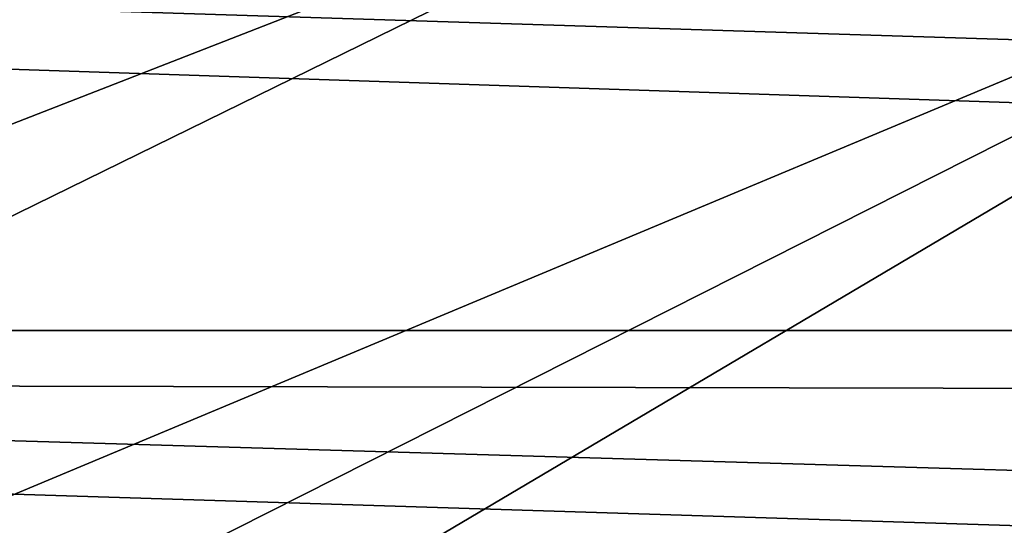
# Model space of a CAD drawing. Header units: metres. Extents: x 0 to 1004, y -708 to 0.
# Tile 72 of 116: x 302 to 363, y -120 to -89. Entities that reach past the tile are written whole.
import ezdxf

# ---------------------------------------------------------------- set-up
doc = ezdxf.new("R2010")
doc.units = ezdxf.units.M

msp = doc.modelspace()

# ---------------------------------------------------------------- linework, layer by layer
at = {"layer": 'top0123410'}
for points in [[(942.551331, -80.844612, 2094.340576), (61.497978, -80.844574, 2094.340576), (932.131714, -108.310623, 2112.649414)], [(61.497978, -80.844574, 2094.340576), (71.917648, -108.310646, 2112.649414), (932.131714, -108.310623, 2112.649414)], [(74.453918, -111.251724, 2111.123535), (64.21714, -84.262329, 2093.132324), (928.733643, -113.109207, 2112.361572)], [(64.21714, -84.262329, 2093.132324), (939.284973, -86.017784, 2094.30249), (928.733643, -113.109207, 2112.361572)], [(932.131714, -108.310623, 2112.649414), (71.917648, -108.310646, 2112.649414), (918.45813, -133.342072, 2129.335449)], [(71.917648, -108.310646, 2112.649414), (85.591202, -133.342072, 2129.335449), (918.45813, -133.342072, 2129.335449)], [(87.78653, -135.652328, 2127.388916), (74.453918, -111.251724, 2111.123535), (914.925781, -137.687225, 2128.745361)], [(74.453918, -111.251724, 2111.123535), (928.733643, -113.109207, 2112.361572), (914.925781, -137.687225, 2128.745361)]]:
    msp.add_3dface(points, dxfattribs=at)
at = {"layer": 'top0123459'}
for points in [[(994.049377, -10, 90), (217.024673, -653.266907, 90), (10, -10, 90)], [(787.024658, -653.266907, 90), (217.024673, -653.266907, 90), (994.049377, -10, 90)], [(262.337708, -69.780937, 117.120087), (64.753654, -187.940216, 115.05761), (310.246368, -71.936363, 117.082466)], [(64.753654, -187.940216, 115.05761), (358.174194, -73.613029, 117.0532), (310.246368, -71.936363, 117.082466)], [(64.753654, -187.940216, 115.05761), (62.34153, -218.630936, 114.521904), (358.174194, -73.613029, 117.0532)], [(62.34153, -218.630936, 114.521904), (406.116364, -74.810768, 117.032295), (358.174194, -73.613029, 117.0532)], [(60.485558, -249.360291, 113.985519), (59.186348, -280.118225, 113.448639), (406.116364, -74.810768, 117.032295)], [(406.116364, -74.810768, 117.032295), (59.186348, -280.118225, 113.448639), (489.911316, -508.234344, 109.46685)], [(62.34153, -218.630936, 114.521904), (60.485558, -249.360291, 113.985519), (406.116364, -74.810768, 117.032295)]]:
    msp.add_3dface(points, dxfattribs=at)

doc.saveas('drawing.dxf')
